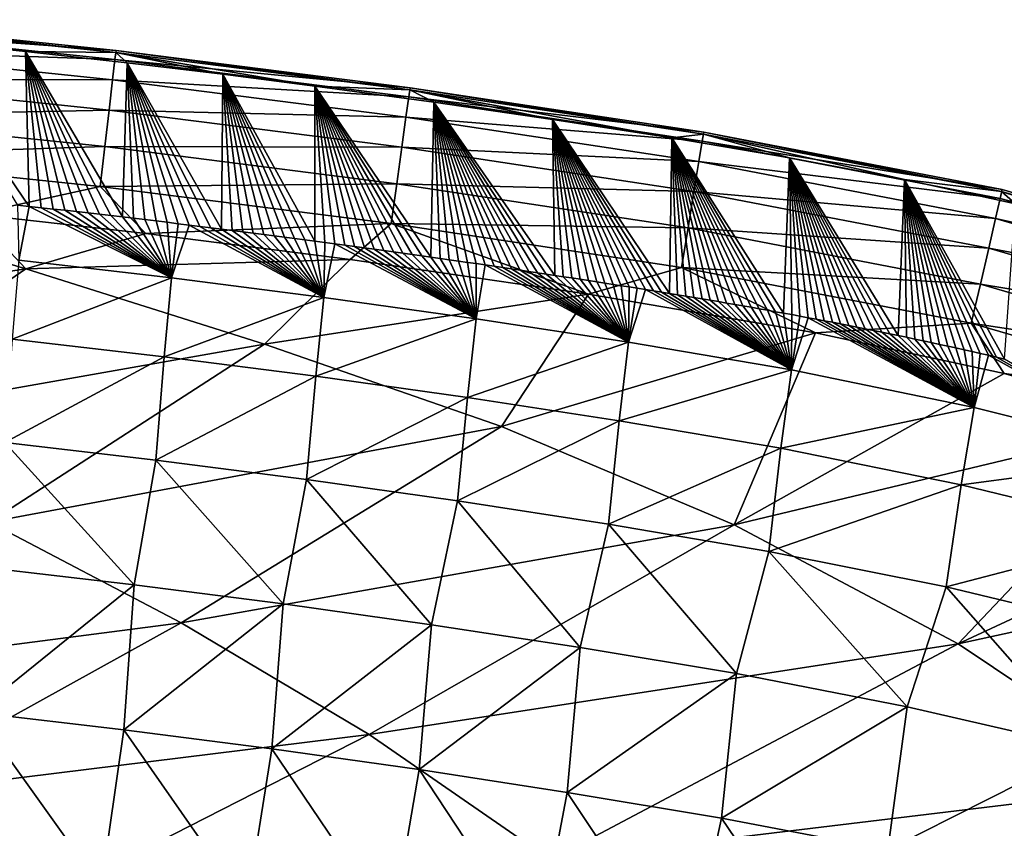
# Model space of a CAD drawing. Header units: metres. Extents: x -109 to 109, y -19 to 107.
# Tile 239 of 256: x 4.89 to 8.38, y 104.39 to 107.26. Entities that reach past the tile are written whole.
import ezdxf

# ---------------------------------------------------------------- set-up
doc = ezdxf.new("R2010")
doc.units = ezdxf.units.M
doc.layers.add('solid_21_412_310_XXX', color=7, linetype='CONTINUOUS')

msp = doc.modelspace()

# ---------------------------------------------------------------- linework, layer by layer
at = {"layer": 'solid_21_412_310_XXX'}
for points in [[(4.189704, 107.256477, -72.647751), (5.232842, 107.14772, -72.647743), (4.186697, 107.223915, -72.793694)], [(4.189009, 107.249184, -72.501549), (5.231995, 107.140442, -72.501549), (4.189704, 107.256477, -72.647751)], [(4.189009, 107.249184, -72.501549), (4.524013, 107.184982, -72.359528), (4.912432, 107.144394, -72.359528)], [(4.189009, 107.249184, -72.501549), (4.912432, 107.144394, -72.359528), (5.231995, 107.140442, -72.501549)], [(5.231995, 107.140442, -72.501549), (5.232842, 107.14772, -72.647743), (4.189704, 107.256477, -72.647751)], [(4.186697, 107.223915, -72.793694), (5.229077, 107.115234, -72.793678), (4.179997, 107.151558, -72.927208)], [(5.232842, 107.14772, -72.647743), (5.229077, 107.115234, -72.793678), (4.186697, 107.223915, -72.793694)], [(4.524013, 107.184982, -72.359528), (4.883597, 106.600227, -70.334419), (4.925935, 106.595573, -70.334396)], [(4.912432, 107.144394, -72.359528), (4.524013, 107.184982, -72.359528), (4.925935, 106.595573, -70.334396)], [(4.179997, 107.151558, -72.927208), (5.220713, 107.04306, -72.927185), (4.170109, 107.044823, -73.034996)], [(5.229077, 107.115234, -72.793678), (5.220713, 107.04306, -72.927185), (4.179997, 107.151558, -72.927208)], [(4.912432, 107.144394, -72.359528), (4.925935, 106.595573, -70.334396), (4.968037, 106.590897, -70.334366)], [(4.912432, 107.144394, -72.359528), (4.968037, 106.590897, -70.334366), (5.009865, 106.58622, -70.334335)], [(4.912432, 107.144394, -72.359528), (5.009865, 106.58622, -70.334335), (5.051414, 106.581535, -70.334312)], [(4.912432, 107.144394, -72.359528), (5.051414, 106.581535, -70.334312), (5.092689, 106.576836, -70.334282)], [(4.912432, 107.144394, -72.359528), (5.092689, 106.576836, -70.334282), (5.133691, 106.572136, -70.334251)], [(4.912432, 107.144394, -72.359528), (5.133691, 106.572136, -70.334251), (5.174425, 106.567429, -70.334229)], [(4.912432, 107.144394, -72.359528), (5.174425, 106.567429, -70.334229), (5.214893, 106.562721, -70.334198)], [(4.912432, 107.144394, -72.359528), (5.214893, 106.562721, -70.334198), (5.255098, 106.557999, -70.334167)], [(5.272064, 107.103851, -72.359543), (4.912432, 107.144394, -72.359528), (5.255098, 106.557999, -70.334167)], [(5.231995, 107.140442, -72.501549), (4.912432, 107.144394, -72.359528), (5.272064, 107.103851, -72.359543)], [(5.232842, 107.14772, -72.647743), (6.272967, 107.015396, -72.647797), (5.229077, 107.115234, -72.793678)], [(5.231995, 107.140442, -72.501549), (6.271955, 107.008141, -72.501595), (5.232842, 107.14772, -72.647743)], [(5.231995, 107.140442, -72.501549), (5.272064, 107.103851, -72.359543), (5.61111, 107.063019, -72.359566)], [(5.231995, 107.140442, -72.501549), (5.61111, 107.063019, -72.359566), (5.935946, 107.021515, -72.359573)], [(5.231995, 107.140442, -72.501549), (5.935946, 107.021515, -72.359573), (6.271955, 107.008141, -72.501595)], [(6.271955, 107.008141, -72.501595), (6.272967, 107.015396, -72.647797), (5.232842, 107.14772, -72.647743)], [(5.229077, 107.115234, -72.793678), (6.268476, 106.982986, -72.793724), (5.220713, 107.04306, -72.927185)], [(6.272967, 107.015396, -72.647797), (6.268476, 106.982986, -72.793724), (5.229077, 107.115234, -72.793678)], [(5.272064, 107.103851, -72.359543), (5.255098, 106.557999, -70.334167), (5.295043, 106.553276, -70.334145)], [(5.272064, 107.103851, -72.359543), (5.295043, 106.553276, -70.334145), (5.334731, 106.548546, -70.334114)], [(5.272064, 107.103851, -72.359543), (5.334731, 106.548546, -70.334114), (5.374166, 106.543808, -70.334084)], [(5.272064, 107.103851, -72.359543), (5.374166, 106.543808, -70.334084), (5.413351, 106.53907, -70.334053)], [(5.272064, 107.103851, -72.359543), (5.413351, 106.53907, -70.334053), (5.452288, 106.534325, -70.334023)], [(5.272064, 107.103851, -72.359543), (5.452288, 106.534325, -70.334023), (5.490981, 106.529579, -70.333992)], [(5.272064, 107.103851, -72.359543), (5.490981, 106.529579, -70.333992), (5.529432, 106.524826, -70.333961)], [(5.272064, 107.103851, -72.359543), (5.529432, 106.524826, -70.333961), (5.567646, 106.520073, -70.333931)], [(5.272064, 107.103851, -72.359543), (5.567646, 106.520073, -70.333931), (5.605624, 106.515312, -70.3339)], [(5.61111, 107.063019, -72.359566), (5.272064, 107.103851, -72.359543), (5.605624, 106.515312, -70.3339)], [(5.61111, 107.063019, -72.359566), (5.605624, 106.515312, -70.3339), (5.64337, 106.510551, -70.33387)], [(5.61111, 107.063019, -72.359566), (5.64337, 106.510551, -70.33387), (5.680868, 106.505791, -70.333832)], [(5.61111, 107.063019, -72.359566), (5.680868, 106.505791, -70.333832), (5.718107, 106.50103, -70.333801)], [(5.61111, 107.063019, -72.359566), (5.718107, 106.50103, -70.333801), (5.755091, 106.496269, -70.333771)], [(5.61111, 107.063019, -72.359566), (5.755091, 106.496269, -70.333771), (5.791822, 106.491516, -70.333733)], [(5.61111, 107.063019, -72.359566), (5.791822, 106.491516, -70.333733), (5.828304, 106.486755, -70.333702)], [(5.61111, 107.063019, -72.359566), (5.828304, 106.486755, -70.333702), (5.864538, 106.482002, -70.333664)], [(5.61111, 107.063019, -72.359566), (5.864538, 106.482002, -70.333664), (5.900527, 106.477257, -70.333626)], [(5.61111, 107.063019, -72.359566), (5.900527, 106.477257, -70.333626), (5.936274, 106.472504, -70.333595)], [(5.935946, 107.021515, -72.359573), (5.61111, 107.063019, -72.359566), (5.936274, 106.472504, -70.333595)], [(4.170109, 107.044823, -73.034996), (5.208378, 106.936584, -73.034966), (4.158062, 106.914856, -73.108055)], [(5.220713, 107.04306, -72.927185), (5.208378, 106.936584, -73.034966), (4.170109, 107.044823, -73.034996)], [(5.220713, 107.04306, -72.927185), (6.258499, 106.911011, -72.927231), (5.208378, 106.936584, -73.034966)], [(6.268476, 106.982986, -72.793724), (6.258499, 106.911011, -72.927231), (5.220713, 107.04306, -72.927185)], [(5.935946, 107.021515, -72.359573), (5.936274, 106.472504, -70.333595), (5.971781, 106.467766, -70.333557)], [(5.935946, 107.021515, -72.359573), (5.971781, 106.467766, -70.333557), (6.007051, 106.46302, -70.333519)], [(5.935946, 107.021515, -72.359573), (6.007051, 106.46302, -70.333519), (6.042086, 106.458282, -70.333488)], [(5.935946, 107.021515, -72.359573), (6.042086, 106.458282, -70.333488), (6.07689, 106.453552, -70.33345)], [(5.935946, 107.021515, -72.359573), (6.07689, 106.453552, -70.33345), (6.111464, 106.448822, -70.333412)], [(5.935946, 107.021515, -72.359573), (6.111464, 106.448822, -70.333412), (6.145811, 106.444099, -70.333374)], [(5.935946, 107.021515, -72.359573), (6.145811, 106.444099, -70.333374), (6.179934, 106.439377, -70.333344)], [(5.935946, 107.021515, -72.359573), (6.179934, 106.439377, -70.333344), (6.213835, 106.434662, -70.333305)], [(5.935946, 107.021515, -72.359573), (6.213835, 106.434662, -70.333305), (6.247517, 106.429955, -70.333267)], [(5.935946, 107.021515, -72.359573), (6.247517, 106.429955, -70.333267), (6.280951, 106.425247, -70.333237)], [(5.935946, 107.021515, -72.359573), (6.280951, 106.425247, -70.333237), (6.314085, 106.420563, -70.333206)], [(5.935946, 107.021515, -72.359573), (6.314085, 106.420563, -70.333206), (6.346935, 106.415901, -70.333168)], [(6.357189, 106.964211, -72.359573), (5.935946, 107.021515, -72.359573), (6.346935, 106.415901, -70.333168)], [(6.271955, 107.008141, -72.501595), (5.935946, 107.021515, -72.359573), (6.357189, 106.964211, -72.359573)], [(6.272967, 107.015396, -72.647797), (7.311979, 106.858795, -72.64769), (6.268476, 106.982986, -72.793724)], [(6.271955, 107.008141, -72.501595), (7.310698, 106.851616, -72.50145), (6.272967, 107.015396, -72.647797)], [(7.310698, 106.851616, -72.50145), (7.311979, 106.858795, -72.64769), (6.272967, 107.015396, -72.647797)], [(6.268476, 106.982986, -72.793724), (7.306732, 106.826439, -72.793663), (6.258499, 106.911011, -72.927231)], [(7.311979, 106.858795, -72.64769), (7.306732, 106.826439, -72.793663), (6.268476, 106.982986, -72.793724)], [(6.271955, 107.008141, -72.501595), (6.357189, 106.964211, -72.359573), (6.777364, 106.903107, -72.359543)], [(6.271955, 107.008141, -72.501595), (6.777364, 106.903107, -72.359543), (7.198661, 106.837723, -72.359436)], [(6.271955, 107.008141, -72.501595), (7.198661, 106.837723, -72.359436), (7.310698, 106.851616, -72.50145)], [(6.357189, 106.964211, -72.359573), (6.346935, 106.415901, -70.333168), (6.379513, 106.411247, -70.333138)], [(6.357189, 106.964211, -72.359573), (6.379513, 106.411247, -70.333138), (6.411834, 106.406601, -70.333115)], [(6.357189, 106.964211, -72.359573), (6.411834, 106.406601, -70.333115), (6.443912, 106.401978, -70.333084)], [(6.357189, 106.964211, -72.359573), (6.443912, 106.401978, -70.333084), (6.475761, 106.397354, -70.333054)], [(6.357189, 106.964211, -72.359573), (6.475761, 106.397354, -70.333054), (6.507396, 106.392746, -70.333023)], [(6.357189, 106.964211, -72.359573), (6.507396, 106.392746, -70.333023), (6.53883, 106.388138, -70.332993)], [(6.357189, 106.964211, -72.359573), (6.53883, 106.388138, -70.332993), (6.570079, 106.383545, -70.332962)], [(6.357189, 106.964211, -72.359573), (6.570079, 106.383545, -70.332962), (6.601156, 106.378944, -70.332924)], [(6.357189, 106.964211, -72.359573), (6.601156, 106.378944, -70.332924), (6.632075, 106.374352, -70.332893)], [(6.357189, 106.964211, -72.359573), (6.632075, 106.374352, -70.332893), (6.66285, 106.369751, -70.332855)], [(6.357189, 106.964211, -72.359573), (6.66285, 106.369751, -70.332855), (6.693497, 106.36515, -70.332817)], [(6.357189, 106.964211, -72.359573), (6.693497, 106.36515, -70.332817), (6.724028, 106.36055, -70.332771)], [(6.357189, 106.964211, -72.359573), (6.724028, 106.36055, -70.332771), (6.754457, 106.355934, -70.332726)], [(6.357189, 106.964211, -72.359573), (6.754457, 106.355934, -70.332726), (6.784801, 106.351318, -70.332672)], [(6.777364, 106.903107, -72.359543), (6.357189, 106.964211, -72.359573), (6.784801, 106.351318, -70.332672)], [(4.158062, 106.914856, -73.108055), (5.19336, 106.806931, -73.108017), (4.144936, 106.773247, -73.142769)], [(5.208378, 106.936584, -73.034966), (5.19336, 106.806931, -73.108017), (4.158062, 106.914856, -73.108055)], [(5.208378, 106.936584, -73.034966), (6.243783, 106.804832, -73.035019), (5.19336, 106.806931, -73.108017)], [(6.258499, 106.911011, -72.927231), (6.243783, 106.804832, -73.035019), (5.208378, 106.936584, -73.034966)], [(6.258499, 106.911011, -72.927231), (7.294973, 106.754646, -72.927193), (6.243783, 106.804832, -73.035019)], [(7.306732, 106.826439, -72.793663), (7.294973, 106.754646, -72.927193), (6.258499, 106.911011, -72.927231)], [(6.777364, 106.903107, -72.359543), (6.784801, 106.351318, -70.332672), (6.815035, 106.346687, -70.332626)], [(6.777364, 106.903107, -72.359543), (6.815035, 106.346687, -70.332626), (6.844988, 106.342087, -70.332581)], [(6.777364, 106.903107, -72.359543), (6.844988, 106.342087, -70.332581), (6.87466, 106.337517, -70.33255)], [(6.777364, 106.903107, -72.359543), (6.87466, 106.337517, -70.33255), (6.904083, 106.332962, -70.332527)], [(6.777364, 106.903107, -72.359543), (6.904083, 106.332962, -70.332527), (6.933289, 106.328423, -70.332504)], [(6.777364, 106.903107, -72.359543), (6.933289, 106.328423, -70.332504), (6.962306, 106.323891, -70.332481)], [(6.777364, 106.903107, -72.359543), (6.962306, 106.323891, -70.332481), (6.991164, 106.319366, -70.332458)], [(6.777364, 106.903107, -72.359543), (6.991164, 106.319366, -70.332458), (7.019892, 106.314835, -70.332428)], [(6.777364, 106.903107, -72.359543), (7.019892, 106.314835, -70.332428), (7.048518, 106.310303, -70.332397)], [(6.777364, 106.903107, -72.359543), (7.048518, 106.310303, -70.332397), (7.077071, 106.305756, -70.332352)], [(6.777364, 106.903107, -72.359543), (7.077071, 106.305756, -70.332352), (7.10558, 106.301186, -70.332298)], [(6.777364, 106.903107, -72.359543), (7.10558, 106.301186, -70.332298), (7.134073, 106.296593, -70.33223)], [(6.777364, 106.903107, -72.359543), (7.134073, 106.296593, -70.33223), (7.162579, 106.291969, -70.332146)], [(6.777364, 106.903107, -72.359543), (7.162579, 106.291969, -70.332146), (7.191126, 106.287308, -70.332039)], [(7.198661, 106.837723, -72.359436), (6.777364, 106.903107, -72.359543), (7.191126, 106.287308, -70.332039)], [(7.310698, 106.851616, -72.50145), (7.198661, 106.837723, -72.359436), (7.615147, 106.767403, -72.359314)], [(7.311979, 106.858795, -72.64769), (8.367841, 106.655312, -72.647995), (7.306732, 106.826439, -72.793663)], [(7.310698, 106.851616, -72.50145), (8.366097, 106.648529, -72.501808), (7.311979, 106.858795, -72.64769)], [(7.310698, 106.851616, -72.50145), (7.615147, 106.767403, -72.359314), (8.022025, 106.690536, -72.359314)], [(7.310698, 106.851616, -72.50145), (8.022025, 106.690536, -72.359314), (8.366097, 106.648529, -72.501808)], [(8.366097, 106.648529, -72.501808), (8.367841, 106.655312, -72.647995), (7.311979, 106.858795, -72.64769)], [(5.19336, 106.806931, -73.108017), (5.177, 106.665672, -73.142738), (4.144936, 106.773247, -73.142769)], [(5.19336, 106.806931, -73.108017), (6.225865, 106.675537, -73.10807), (5.177, 106.665672, -73.142738)], [(6.243783, 106.804832, -73.035019), (6.225865, 106.675537, -73.10807), (5.19336, 106.806931, -73.108017)], [(7.198661, 106.837723, -72.359436), (7.191126, 106.287308, -70.332039), (7.219743, 106.2826, -70.331909)], [(7.198661, 106.837723, -72.359436), (7.219743, 106.2826, -70.331909), (7.248456, 106.277847, -70.331757)], [(7.198661, 106.837723, -72.359436), (7.248456, 106.277847, -70.331757), (7.277295, 106.273041, -70.331573)], [(7.198661, 106.837723, -72.359436), (7.277295, 106.273041, -70.331573), (7.30628, 106.268166, -70.331367)], [(7.198661, 106.837723, -72.359436), (7.30628, 106.268166, -70.331367), (7.33528, 106.263252, -70.331131)], [(7.198661, 106.837723, -72.359436), (7.33528, 106.263252, -70.331131), (7.364231, 106.258308, -70.330872)], [(7.198661, 106.837723, -72.359436), (7.364231, 106.258308, -70.330872), (7.393138, 106.253334, -70.330597)], [(7.198661, 106.837723, -72.359436), (7.393138, 106.253334, -70.330597), (7.422008, 106.248329, -70.330299)], [(7.198661, 106.837723, -72.359436), (7.422008, 106.248329, -70.330299), (7.450844, 106.243286, -70.329987)], [(7.198661, 106.837723, -72.359436), (7.450844, 106.243286, -70.329987), (7.479654, 106.238213, -70.329651)], [(7.198661, 106.837723, -72.359436), (7.479654, 106.238213, -70.329651), (7.508442, 106.233101, -70.3293)], [(7.198661, 106.837723, -72.359436), (7.508442, 106.233101, -70.3293), (7.537215, 106.227951, -70.328941)], [(7.198661, 106.837723, -72.359436), (7.537215, 106.227951, -70.328941), (7.565977, 106.222755, -70.32856)], [(7.198661, 106.837723, -72.359436), (7.565977, 106.222755, -70.32856), (7.594733, 106.217522, -70.328163)], [(7.615147, 106.767403, -72.359314), (7.198661, 106.837723, -72.359436), (7.594733, 106.217522, -70.328163)], [(7.306732, 106.826439, -72.793663), (8.360556, 106.623123, -72.793823), (7.294973, 106.754646, -72.927193)], [(8.367841, 106.655312, -72.647995), (8.360556, 106.623123, -72.793823), (7.306732, 106.826439, -72.793663)], [(4.730406, 106.56823, -73.152809), (4.144936, 106.773247, -73.142769), (5.177, 106.665672, -73.142738)], [(6.243783, 106.804832, -73.035019), (7.27758, 106.648781, -73.034981), (6.225865, 106.675537, -73.10807)], [(7.294973, 106.754646, -72.927193), (7.27758, 106.648781, -73.034981), (6.243783, 106.804832, -73.035019)], [(7.294973, 106.754646, -72.927193), (8.34426, 106.552048, -72.927139), (7.27758, 106.648781, -73.034981)], [(8.360556, 106.623123, -72.793823), (8.34426, 106.552048, -72.927139), (7.294973, 106.754646, -72.927193)], [(7.615147, 106.767403, -72.359314), (7.594733, 106.217522, -70.328163), (7.623487, 106.212242, -70.327759)], [(7.615147, 106.767403, -72.359314), (7.623487, 106.212242, -70.327759), (7.652246, 106.206917, -70.327339)], [(7.615147, 106.767403, -72.359314), (7.652246, 106.206917, -70.327339), (7.681014, 106.201538, -70.326904)], [(7.615147, 106.767403, -72.359314), (7.681014, 106.201538, -70.326904), (7.709795, 106.196114, -70.326469)], [(7.615147, 106.767403, -72.359314), (7.709795, 106.196114, -70.326469), (7.738594, 106.190636, -70.326019)], [(7.615147, 106.767403, -72.359314), (7.738594, 106.190636, -70.326019), (7.767424, 106.185104, -70.325562)], [(7.615147, 106.767403, -72.359314), (7.767424, 106.185104, -70.325562), (7.796294, 106.179512, -70.325089)], [(7.615147, 106.767403, -72.359314), (7.796294, 106.179512, -70.325089), (7.825234, 106.173851, -70.3246)], [(7.615147, 106.767403, -72.359314), (7.825234, 106.173851, -70.3246), (7.854268, 106.168114, -70.324074)], [(7.615147, 106.767403, -72.359314), (7.854268, 106.168114, -70.324074), (7.88338, 106.162292, -70.323502)], [(7.615147, 106.767403, -72.359314), (7.88338, 106.162292, -70.323502), (7.912553, 106.156403, -70.322899)], [(7.615147, 106.767403, -72.359314), (7.912553, 106.156403, -70.322899), (7.941772, 106.150436, -70.322281)], [(7.615147, 106.767403, -72.359314), (7.941772, 106.150436, -70.322281), (7.971021, 106.144409, -70.32164)], [(7.615147, 106.767403, -72.359314), (7.971021, 106.144409, -70.32164), (8.000286, 106.138313, -70.320984)], [(8.022025, 106.690536, -72.359314), (7.615147, 106.767403, -72.359314), (8.000286, 106.138313, -70.320984)], [(6.225865, 106.675537, -73.10807), (6.206347, 106.534668, -73.142784), (5.177, 106.665672, -73.142738)], [(6.225865, 106.675537, -73.10807), (7.256371, 106.519897, -73.108002), (6.206347, 106.534668, -73.142784)], [(7.27758, 106.648781, -73.034981), (7.256371, 106.519897, -73.108002), (6.225865, 106.675537, -73.10807)], [(8.022025, 106.690536, -72.359314), (8.000286, 106.138313, -70.320984), (8.029551, 106.132164, -70.320328)], [(8.022025, 106.690536, -72.359314), (8.029551, 106.132164, -70.320328), (8.058802, 106.125954, -70.319679)], [(8.022025, 106.690536, -72.359314), (8.058802, 106.125954, -70.319679), (8.088023, 106.119698, -70.319031)], [(8.022025, 106.690536, -72.359314), (8.088023, 106.119698, -70.319031), (8.117203, 106.113388, -70.318398)], [(8.022025, 106.690536, -72.359314), (8.117203, 106.113388, -70.318398), (8.146324, 106.10704, -70.317787)], [(8.022025, 106.690536, -72.359314), (8.146324, 106.10704, -70.317787), (8.175375, 106.100655, -70.317207)], [(8.022025, 106.690536, -72.359314), (8.175375, 106.100655, -70.317207), (8.204342, 106.094231, -70.316658)], [(8.022025, 106.690536, -72.359314), (8.204342, 106.094231, -70.316658), (8.233209, 106.087776, -70.316154)], [(8.022025, 106.690536, -72.359314), (8.233209, 106.087776, -70.316154), (8.261965, 106.081299, -70.315689)], [(8.022025, 106.690536, -72.359314), (8.261965, 106.081299, -70.315689), (8.290594, 106.074799, -70.315285)], [(8.022025, 106.690536, -72.359314), (8.290594, 106.074799, -70.315285), (8.319107, 106.068275, -70.314926)], [(8.022025, 106.690536, -72.359314), (8.319107, 106.068275, -70.314926), (8.34759, 106.061707, -70.314598)], [(8.022025, 106.690536, -72.359314), (8.34759, 106.061707, -70.314598), (8.376055, 106.055084, -70.314293)], [(8.41463, 106.604973, -72.359917), (8.022025, 106.690536, -72.359314), (8.376055, 106.055084, -70.314293)], [(8.366097, 106.648529, -72.501808), (8.022025, 106.690536, -72.359314), (8.41463, 106.604973, -72.359917)], [(3.411942, 106.144539, -73.166817), (4.041966, 106.636032, -73.152847), (4.913185, 106.374207, -73.157257)], [(4.913185, 106.374207, -73.157257), (4.041966, 106.636032, -73.152847), (4.730406, 106.56823, -73.152809)], [(5.338623, 106.499611, -73.152802), (4.730406, 106.56823, -73.152809), (5.177, 106.665672, -73.142738)], [(5.338623, 106.499611, -73.152802), (5.177, 106.665672, -73.142738), (6.206347, 106.534668, -73.142784)], [(7.27758, 106.648781, -73.034981), (8.32017, 106.447403, -73.034676), (7.256371, 106.519897, -73.108002)], [(8.34426, 106.552048, -72.927139), (8.32017, 106.447403, -73.034676), (7.27758, 106.648781, -73.034981)], [(8.367841, 106.655312, -72.647995), (9.429022, 106.346603, -72.653679), (8.360556, 106.623123, -72.793823)], [(8.366097, 106.648529, -72.501808), (9.427058, 106.341461, -72.508217), (8.367841, 106.655312, -72.647995)], [(8.366097, 106.648529, -72.501808), (8.41463, 106.604973, -72.359917), (8.796559, 106.507225, -72.361572)], [(8.366097, 106.648529, -72.501808), (8.796559, 106.507225, -72.361572), (9.173965, 106.394852, -72.364258)], [(8.366097, 106.648529, -72.501808), (9.173965, 106.394852, -72.364258), (9.427058, 106.341461, -72.508217)], [(9.427058, 106.341461, -72.508217), (9.429022, 106.346603, -72.653679), (8.367841, 106.655312, -72.647995)], [(4.925935, 106.595573, -70.334396), (4.883597, 106.600227, -70.334419), (4.888787, 106.405197, -69.772141)], [(8.360556, 106.623123, -72.793823), (9.417897, 106.314568, -72.798218), (8.34426, 106.552048, -72.927139)], [(9.429022, 106.346603, -72.653679), (9.417897, 106.314568, -72.798218), (8.360556, 106.623123, -72.793823)], [(4.913185, 106.374207, -73.157257), (4.730406, 106.56823, -73.152809), (5.338623, 106.499611, -73.152802)], [(4.925935, 106.595573, -70.334396), (4.888787, 106.405197, -69.772141), (5.428823, 106.342468, -69.771736)], [(4.968037, 106.590897, -70.334366), (4.925935, 106.595573, -70.334396), (5.428823, 106.342468, -69.771736)], [(5.009865, 106.58622, -70.334335), (4.968037, 106.590897, -70.334366), (5.428823, 106.342468, -69.771736)], [(5.051414, 106.581535, -70.334312), (5.009865, 106.58622, -70.334335), (5.428823, 106.342468, -69.771736)], [(5.092689, 106.576836, -70.334282), (5.051414, 106.581535, -70.334312), (5.428823, 106.342468, -69.771736)], [(5.133691, 106.572136, -70.334251), (5.092689, 106.576836, -70.334282), (5.428823, 106.342468, -69.771736)], [(5.174425, 106.567429, -70.334229), (5.133691, 106.572136, -70.334251), (5.428823, 106.342468, -69.771736)], [(5.214893, 106.562721, -70.334198), (5.174425, 106.567429, -70.334229), (5.428823, 106.342468, -69.771736)], [(5.255098, 106.557999, -70.334167), (5.214893, 106.562721, -70.334198), (5.428823, 106.342468, -69.771736)], [(5.295043, 106.553276, -70.334145), (5.255098, 106.557999, -70.334167), (5.428823, 106.342468, -69.771736)], [(5.334731, 106.548546, -70.334114), (5.295043, 106.553276, -70.334145), (5.428823, 106.342468, -69.771736)], [(5.374166, 106.543808, -70.334084), (5.334731, 106.548546, -70.334114), (5.428823, 106.342468, -69.771736)], [(6.060735, 106.407272, -73.152847), (5.338623, 106.499611, -73.152802), (6.206347, 106.534668, -73.142784)], [(5.413351, 106.53907, -70.334053), (5.374166, 106.543808, -70.334084), (5.428823, 106.342468, -69.771736)], [(5.452288, 106.534325, -70.334023), (5.413351, 106.53907, -70.334053), (5.428823, 106.342468, -69.771736)], [(5.490981, 106.529579, -70.333992), (5.452288, 106.534325, -70.334023), (5.428823, 106.342468, -69.771736)], [(5.490981, 106.529579, -70.333992), (5.428823, 106.342468, -69.771736), (5.968049, 106.273254, -69.771248)], [(5.529432, 106.524826, -70.333961), (5.490981, 106.529579, -70.333992), (5.968049, 106.273254, -69.771248)], [(6.904367, 106.284462, -73.152763), (6.060735, 106.407272, -73.152847), (6.206347, 106.534668, -73.142784)], [(6.904367, 106.284462, -73.152763), (6.206347, 106.534668, -73.142784), (7.233246, 106.379517, -73.142654)], [(7.256371, 106.519897, -73.108002), (7.233246, 106.379517, -73.142654), (6.206347, 106.534668, -73.142784)], [(8.34426, 106.552048, -72.927139), (9.393714, 106.245453, -72.929932), (8.32017, 106.447403, -73.034676)], [(9.417897, 106.314568, -72.798218), (9.393714, 106.245453, -72.929932), (8.34426, 106.552048, -72.927139)], [(4.913185, 106.374207, -73.157257), (5.338623, 106.499611, -73.152802), (6.060735, 106.407272, -73.152847)], [(5.567646, 106.520073, -70.333931), (5.529432, 106.524826, -70.333961), (5.968049, 106.273254, -69.771248)], [(5.605624, 106.515312, -70.3339), (5.567646, 106.520073, -70.333931), (5.968049, 106.273254, -69.771248)], [(5.64337, 106.510551, -70.33387), (5.605624, 106.515312, -70.3339), (5.968049, 106.273254, -69.771248)], [(5.680868, 106.505791, -70.333832), (5.64337, 106.510551, -70.33387), (5.968049, 106.273254, -69.771248)], [(5.718107, 106.50103, -70.333801), (5.680868, 106.505791, -70.333832), (5.968049, 106.273254, -69.771248)], [(5.755091, 106.496269, -70.333771), (5.718107, 106.50103, -70.333801), (5.968049, 106.273254, -69.771248)], [(5.791822, 106.491516, -70.333733), (5.755091, 106.496269, -70.333771), (5.968049, 106.273254, -69.771248)], [(7.256371, 106.519897, -73.108002), (8.290799, 106.320107, -73.107452), (7.233246, 106.379517, -73.142654)], [(8.32017, 106.447403, -73.034676), (8.290799, 106.320107, -73.107452), (7.256371, 106.519897, -73.108002)], [(5.828304, 106.486755, -70.333702), (5.791822, 106.491516, -70.333733), (5.968049, 106.273254, -69.771248)], [(5.864538, 106.482002, -70.333664), (5.828304, 106.486755, -70.333702), (5.968049, 106.273254, -69.771248)], [(5.900527, 106.477257, -70.333626), (5.864538, 106.482002, -70.333664), (5.968049, 106.273254, -69.771248)], [(5.936274, 106.472504, -70.333595), (5.900527, 106.477257, -70.333626), (5.968049, 106.273254, -69.771248)], [(5.971781, 106.467766, -70.333557), (5.936274, 106.472504, -70.333595), (5.968049, 106.273254, -69.771248)], [(6.007051, 106.46302, -70.333519), (5.971781, 106.467766, -70.333557), (5.968049, 106.273254, -69.771248)], [(6.007051, 106.46302, -70.333519), (5.968049, 106.273254, -69.771248), (6.506692, 106.197472, -69.770599)], [(6.042086, 106.458282, -70.333488), (6.007051, 106.46302, -70.333519), (6.506692, 106.197472, -69.770599)], [(6.07689, 106.453552, -70.33345), (6.042086, 106.458282, -70.333488), (6.506692, 106.197472, -69.770599)], [(6.111464, 106.448822, -70.333412), (6.07689, 106.453552, -70.33345), (6.506692, 106.197472, -69.770599)], [(6.145811, 106.444099, -70.333374), (6.111464, 106.448822, -70.333412), (6.506692, 106.197472, -69.770599)], [(6.179934, 106.439377, -70.333344), (6.145811, 106.444099, -70.333374), (6.506692, 106.197472, -69.770599)], [(6.213835, 106.434662, -70.333305), (6.179934, 106.439377, -70.333344), (6.506692, 106.197472, -69.770599)], [(6.247517, 106.429955, -70.333267), (6.213835, 106.434662, -70.333305), (6.506692, 106.197472, -69.770599)], [(6.280951, 106.425247, -70.333237), (6.247517, 106.429955, -70.333267), (6.506692, 106.197472, -69.770599)], [(6.314085, 106.420563, -70.333206), (6.280951, 106.425247, -70.333237), (6.506692, 106.197472, -69.770599)], [(8.32017, 106.447403, -73.034676), (9.358237, 106.144302, -73.035866), (8.290799, 106.320107, -73.107452)], [(9.393714, 106.245453, -72.929932), (9.358237, 106.144302, -73.035866), (8.32017, 106.447403, -73.034676)], [(5.428823, 106.342468, -69.771736), (4.888787, 106.405197, -69.772141), (4.865721, 106.1259, -69.222519)], [(5.757934, 106.108269, -73.161469), (4.913185, 106.374207, -73.157257), (6.060735, 106.407272, -73.152847)], [(5.757934, 106.108269, -73.161469), (6.060735, 106.407272, -73.152847), (6.904367, 106.284462, -73.152763)], [(6.346935, 106.415901, -70.333168), (6.314085, 106.420563, -70.333206), (6.506692, 106.197472, -69.770599)], [(6.379513, 106.411247, -70.333138), (6.346935, 106.415901, -70.333168), (6.506692, 106.197472, -69.770599)], [(6.411834, 106.406601, -70.333115), (6.379513, 106.411247, -70.333138), (6.506692, 106.197472, -69.770599)], [(6.443912, 106.401978, -70.333084), (6.411834, 106.406601, -70.333115), (6.506692, 106.197472, -69.770599)], [(6.475761, 106.397354, -70.333054), (6.443912, 106.401978, -70.333084), (6.506692, 106.197472, -69.770599)], [(6.507396, 106.392746, -70.333023), (6.475761, 106.397354, -70.333054), (6.506692, 106.197472, -69.770599)], [(6.53883, 106.388138, -70.332993), (6.507396, 106.392746, -70.333023), (6.506692, 106.197472, -69.770599)], [(6.53883, 106.388138, -70.332993), (6.506692, 106.197472, -69.770599), (7.046218, 106.114937, -69.770012)], [(6.570079, 106.383545, -70.332962), (6.53883, 106.388138, -70.332993), (7.046218, 106.114937, -69.770012)], [(4.098178, 105.815353, -73.173637), (3.411942, 106.144539, -73.166817), (4.913185, 106.374207, -73.157257)], [(4.098178, 105.815353, -73.173637), (4.913185, 106.374207, -73.157257), (5.757934, 106.108269, -73.161469)], [(6.601156, 106.378944, -70.332924), (6.570079, 106.383545, -70.332962), (7.046218, 106.114937, -69.770012)], [(6.632075, 106.374352, -70.332893), (6.601156, 106.378944, -70.332924), (7.046218, 106.114937, -69.770012)], [(6.66285, 106.369751, -70.332855), (6.632075, 106.374352, -70.332893), (7.046218, 106.114937, -69.770012)], [(6.693497, 106.36515, -70.332817), (6.66285, 106.369751, -70.332855), (7.046218, 106.114937, -69.770012)], [(6.724028, 106.36055, -70.332771), (6.693497, 106.36515, -70.332817), (7.046218, 106.114937, -69.770012)], [(6.754457, 106.355934, -70.332726), (6.724028, 106.36055, -70.332771), (7.046218, 106.114937, -69.770012)], [(6.784801, 106.351318, -70.332672), (6.754457, 106.355934, -70.332726), (7.046218, 106.114937, -69.770012)], [(7.707216, 106.147629, -73.152237), (6.904367, 106.284462, -73.152763), (7.233246, 106.379517, -73.142654)], [(7.707216, 106.147629, -73.152237), (7.233246, 106.379517, -73.142654), (8.258775, 106.181503, -73.141899)], [(8.290799, 106.320107, -73.107452), (8.258775, 106.181503, -73.141899), (7.233246, 106.379517, -73.142654)], [(5.428823, 106.342468, -69.771736), (4.865721, 106.1259, -69.222519), (5.403246, 106.06337, -69.222084)], [(5.968049, 106.273254, -69.771248), (5.428823, 106.342468, -69.771736), (5.403246, 106.06337, -69.222084)], [(6.815035, 106.346687, -70.332626), (6.784801, 106.351318, -70.332672), (7.046218, 106.114937, -69.770012)], [(6.844988, 106.342087, -70.332581), (6.815035, 106.346687, -70.332626), (7.046218, 106.114937, -69.770012)], [(6.87466, 106.337517, -70.33255), (6.844988, 106.342087, -70.332581), (7.046218, 106.114937, -69.770012)], [(6.904083, 106.332962, -70.332527), (6.87466, 106.337517, -70.33255), (7.046218, 106.114937, -69.770012)], [(6.933289, 106.328423, -70.332504), (6.904083, 106.332962, -70.332527), (7.046218, 106.114937, -69.770012)], [(6.962306, 106.323891, -70.332481), (6.933289, 106.328423, -70.332504), (7.046218, 106.114937, -69.770012)], [(6.991164, 106.319366, -70.332458), (6.962306, 106.323891, -70.332481), (7.046218, 106.114937, -69.770012)], [(7.019892, 106.314835, -70.332428), (6.991164, 106.319366, -70.332458), (7.046218, 106.114937, -69.770012)], [(8.290799, 106.320107, -73.107452), (9.315118, 106.02153, -73.107384), (8.258775, 106.181503, -73.141899)], [(9.358237, 106.144302, -73.035866), (9.315118, 106.02153, -73.107384), (8.290799, 106.320107, -73.107452)], [(6.596638, 105.815918, -73.165642), (5.757934, 106.108269, -73.161469), (6.904367, 106.284462, -73.152763)], [(6.596638, 105.815918, -73.165642), (6.904367, 106.284462, -73.152763), (7.707216, 106.147629, -73.152237)], [(7.048518, 106.310303, -70.332397), (7.019892, 106.314835, -70.332428), (7.046218, 106.114937, -69.770012)], [(7.077071, 106.305756, -70.332352), (7.048518, 106.310303, -70.332397), (7.046218, 106.114937, -69.770012)], [(7.10558, 106.301186, -70.332298), (7.077071, 106.305756, -70.332352), (7.046218, 106.114937, -69.770012)], [(7.10558, 106.301186, -70.332298), (7.046218, 106.114937, -69.770012), (7.622306, 106.016441, -69.765938)], [(7.134073, 106.296593, -70.33223), (7.10558, 106.301186, -70.332298), (7.622306, 106.016441, -69.765938)], [(7.162579, 106.291969, -70.332146), (7.134073, 106.296593, -70.33223), (7.622306, 106.016441, -69.765938)], [(7.191126, 106.287308, -70.332039), (7.162579, 106.291969, -70.332146), (7.622306, 106.016441, -69.765938)], [(7.219743, 106.2826, -70.331909), (7.191126, 106.287308, -70.332039), (7.622306, 106.016441, -69.765938)], [(5.968049, 106.273254, -69.771248), (5.403246, 106.06337, -69.222084), (5.939966, 105.99437, -69.221573)], [(6.506692, 106.197472, -69.770599), (5.968049, 106.273254, -69.771248), (5.939966, 105.99437, -69.221573)], [(7.248456, 106.277847, -70.331757), (7.219743, 106.2826, -70.331909), (7.622306, 106.016441, -69.765938)], [(7.277295, 106.273041, -70.331573), (7.248456, 106.277847, -70.331757), (7.622306, 106.016441, -69.765938)], [(7.30628, 106.268166, -70.331367), (7.277295, 106.273041, -70.331573), (7.622306, 106.016441, -69.765938)], [(7.33528, 106.263252, -70.331131), (7.30628, 106.268166, -70.331367), (7.622306, 106.016441, -69.765938)], [(7.364231, 106.258308, -70.330872), (7.33528, 106.263252, -70.331131), (7.622306, 106.016441, -69.765938)], [(7.393138, 106.253334, -70.330597), (7.364231, 106.258308, -70.330872), (7.622306, 106.016441, -69.765938)], [(7.422008, 106.248329, -70.330299), (7.393138, 106.253334, -70.330597), (7.622306, 106.016441, -69.765938)], [(7.450844, 106.243286, -70.329987), (7.422008, 106.248329, -70.330299), (7.622306, 106.016441, -69.765938)], [(7.479654, 106.238213, -70.329651), (7.450844, 106.243286, -70.329987), (7.622306, 106.016441, -69.765938)], [(7.508442, 106.233101, -70.3293), (7.479654, 106.238213, -70.329651), (7.622306, 106.016441, -69.765938)], [(7.537215, 106.227951, -70.328941), (7.508442, 106.233101, -70.3293), (7.622306, 106.016441, -69.765938)], [(7.565977, 106.222755, -70.32856), (7.537215, 106.227951, -70.328941), (7.622306, 106.016441, -69.765938)], [(7.594733, 106.217522, -70.328163), (7.565977, 106.222755, -70.32856), (7.622306, 106.016441, -69.765938)], [(7.623487, 106.212242, -70.327759), (7.594733, 106.217522, -70.328163), (7.622306, 106.016441, -69.765938)], [(6.506692, 106.197472, -69.770599), (5.939966, 105.99437, -69.221573), (6.476089, 105.918831, -69.220924)], [(7.046218, 106.114937, -69.770012), (6.506692, 106.197472, -69.770599), (6.476089, 105.918831, -69.220924)], [(7.652246, 106.206917, -70.327339), (7.623487, 106.212242, -70.327759), (7.622306, 106.016441, -69.765938)], [(7.681014, 106.201538, -70.326904), (7.652246, 106.206917, -70.327339), (7.622306, 106.016441, -69.765938)], [(7.681014, 106.201538, -70.326904), (7.622306, 106.016441, -69.765938), (8.268826, 105.883728, -69.755737)], [(7.709795, 106.196114, -70.326469), (7.681014, 106.201538, -70.326904), (8.268826, 105.883728, -69.755737)], [(8.374856, 106.00341, -73.151527), (7.707216, 106.147629, -73.152237), (8.258775, 106.181503, -73.141899)], [(7.738594, 106.190636, -70.326019), (7.709795, 106.196114, -70.326469), (8.268826, 105.883728, -69.755737)], [(7.767424, 106.185104, -70.325562), (7.738594, 106.190636, -70.326019), (8.268826, 105.883728, -69.755737)], [(7.796294, 106.179512, -70.325089), (7.767424, 106.185104, -70.325562), (8.268826, 105.883728, -69.755737)], [(7.825234, 106.173851, -70.3246), (7.796294, 106.179512, -70.325089), (8.268826, 105.883728, -69.755737)], [(8.374856, 106.00341, -73.151527), (8.258775, 106.181503, -73.141899), (9.268163, 105.887947, -73.141144)], [(9.315118, 106.02153, -73.107384), (9.268163, 105.887947, -73.141144), (8.258775, 106.181503, -73.141899)], [(7.419207, 105.468452, -73.169769), (6.596638, 105.815918, -73.165642), (7.707216, 106.147629, -73.152237)], [(7.419207, 105.468452, -73.169769), (7.707216, 106.147629, -73.152237), (8.374856, 106.00341, -73.151527)], [(7.854268, 106.168114, -70.324074), (7.825234, 106.173851, -70.3246), (8.268826, 105.883728, -69.755737)], [(7.88338, 106.162292, -70.323502), (7.854268, 106.168114, -70.324074), (8.268826, 105.883728, -69.755737)], [(7.912553, 106.156403, -70.322899), (7.88338, 106.162292, -70.323502), (8.268826, 105.883728, -69.755737)], [(7.941772, 106.150436, -70.322281), (7.912553, 106.156403, -70.322899), (8.268826, 105.883728, -69.755737)], [(7.971021, 106.144409, -70.32164), (7.941772, 106.150436, -70.322281), (8.268826, 105.883728, -69.755737)], [(8.000286, 106.138313, -70.320984), (7.971021, 106.144409, -70.32164), (8.268826, 105.883728, -69.755737)], [(5.403246, 106.06337, -69.222084), (4.865721, 106.1259, -69.222519), (4.838746, 105.759254, -68.705818)], [(7.046218, 106.114937, -69.770012), (6.476089, 105.918831, -69.220924), (7.013198, 105.83651, -69.220306)], [(7.622306, 106.016441, -69.765938), (7.046218, 106.114937, -69.770012), (7.013198, 105.83651, -69.220306)], [(8.029551, 106.132164, -70.320328), (8.000286, 106.138313, -70.320984), (8.268826, 105.883728, -69.755737)], [(8.058802, 106.125954, -70.319679), (8.029551, 106.132164, -70.320328), (8.268826, 105.883728, -69.755737)], [(8.088023, 106.119698, -70.319031), (8.058802, 106.125954, -70.319679), (8.268826, 105.883728, -69.755737)], [(8.117203, 106.113388, -70.318398), (8.088023, 106.119698, -70.319031), (8.268826, 105.883728, -69.755737)], [(8.146324, 106.10704, -70.317787), (8.117203, 106.113388, -70.318398), (8.268826, 105.883728, -69.755737)], [(4.783349, 105.477676, -73.180397), (4.098178, 105.815353, -73.173637), (5.757934, 106.108269, -73.161469)], [(4.783349, 105.477676, -73.180397), (5.757934, 106.108269, -73.161469), (6.596638, 105.815918, -73.165642)], [(8.175375, 106.100655, -70.317207), (8.146324, 106.10704, -70.317787), (8.268826, 105.883728, -69.755737)], [(8.204342, 106.094231, -70.316658), (8.175375, 106.100655, -70.317207), (8.268826, 105.883728, -69.755737)], [(8.233209, 106.087776, -70.316154), (8.204342, 106.094231, -70.316658), (8.268826, 105.883728, -69.755737)], [(8.261965, 106.081299, -70.315689), (8.233209, 106.087776, -70.316154), (8.268826, 105.883728, -69.755737)], [(8.290594, 106.074799, -70.315285), (8.261965, 106.081299, -70.315689), (8.268826, 105.883728, -69.755737)], [(8.319107, 106.068275, -70.314926), (8.290594, 106.074799, -70.315285), (8.268826, 105.883728, -69.755737)], [(5.403246, 106.06337, -69.222084), (4.838746, 105.759254, -68.705818), (5.373329, 105.696892, -68.70536)], [(5.939966, 105.99437, -69.221573), (5.403246, 106.06337, -69.222084), (5.373329, 105.696892, -68.70536)], [(8.319107, 106.068275, -70.314926), (8.268826, 105.883728, -69.755737), (8.969667, 105.70919, -69.756721)], [(8.34759, 106.061707, -70.314598), (8.319107, 106.068275, -70.314926), (8.969667, 105.70919, -69.756721)], [(8.376055, 106.055084, -70.314293), (8.34759, 106.061707, -70.314598), (8.969667, 105.70919, -69.756721)], [(7.622306, 106.016441, -69.765938), (7.013198, 105.83651, -69.220306), (7.585367, 105.739006, -69.216835)], [(8.268826, 105.883728, -69.755737), (7.622306, 106.016441, -69.765938), (7.585367, 105.739006, -69.216835)], [(5.939966, 105.99437, -69.221573), (5.373329, 105.696892, -68.70536), (5.907112, 105.628067, -68.704826)], [(6.476089, 105.918831, -69.220924), (5.939966, 105.99437, -69.221573), (5.907112, 105.628067, -68.704826)], [(7.419207, 105.468452, -73.169769), (8.374856, 106.00341, -73.151527), (8.96163, 105.837425, -73.150925)], [(8.96163, 105.837425, -73.150925), (8.374856, 106.00341, -73.151527), (9.268163, 105.887947, -73.141144)], [(6.476089, 105.918831, -69.220924), (5.907112, 105.628067, -68.704826), (6.440274, 105.552742, -68.70417)], [(7.013198, 105.83651, -69.220306), (6.476089, 105.918831, -69.220924), (6.440274, 105.552742, -68.70417)], [(8.268826, 105.883728, -69.755737), (7.585367, 105.739006, -69.216835), (8.223232, 105.609512, -69.208733)], [(8.969667, 105.70919, -69.756721), (8.268826, 105.883728, -69.755737), (8.223232, 105.609512, -69.208733)], [(7.013198, 105.83651, -69.220306), (6.440274, 105.552742, -68.70417), (6.974635, 105.470589, -68.703506)], [(7.585367, 105.739006, -69.216835), (7.013198, 105.83651, -69.220306), (6.974635, 105.470589, -68.703506)], [(8.21223, 105.04715, -73.173859), (7.419207, 105.468452, -73.169769), (8.96163, 105.837425, -73.150925)], [(8.21223, 105.04715, -73.173859), (8.96163, 105.837425, -73.150925), (9.501626, 105.646034, -73.150391)], [(5.462899, 105.120796, -73.187096), (4.783349, 105.477676, -73.180397), (6.596638, 105.815918, -73.165642)], [(5.462899, 105.120796, -73.187096), (6.596638, 105.815918, -73.165642), (7.419207, 105.468452, -73.169769)], [(4.838746, 105.759254, -68.705818), (4.77022, 105.317299, -68.241173), (5.297313, 105.25605, -68.240692)], [(5.373329, 105.696892, -68.70536), (4.838746, 105.759254, -68.705818), (5.297313, 105.25605, -68.240692)], [(7.585367, 105.739006, -69.216835), (6.974635, 105.470589, -68.703506), (7.542234, 105.374138, -68.700569)], [(8.223232, 105.609512, -69.208733), (7.585367, 105.739006, -69.216835), (7.542234, 105.374138, -68.700569)], [(5.373329, 105.696892, -68.70536), (5.297313, 105.25605, -68.240692), (5.823619, 105.188461, -68.240143)], [(5.907112, 105.628067, -68.704826), (5.373329, 105.696892, -68.70536), (5.823619, 105.188461, -68.240143)], [(8.969667, 105.70919, -69.756721), (8.223232, 105.609512, -69.208733), (8.911738, 105.441772, -69.210388)], [(5.907112, 105.628067, -68.704826), (5.823619, 105.188461, -68.240143), (6.349285, 105.114494, -68.239502)], [(6.440274, 105.552742, -68.70417), (5.907112, 105.628067, -68.704826), (6.349285, 105.114494, -68.239502)], [(8.21223, 105.04715, -73.173859), (9.501626, 105.646034, -73.150391), (9.991018, 105.434212, -73.14994)], [(8.223232, 105.609512, -69.208733), (7.542234, 105.374138, -68.700569), (8.169222, 105.248276, -68.694374)], [(8.911738, 105.441772, -69.210388), (8.223232, 105.609512, -69.208733), (8.169222, 105.248276, -68.694374)], [(6.440274, 105.552742, -68.70417), (6.349285, 105.114494, -68.239502), (6.875391, 105.033936, -68.238838)], [(6.974635, 105.470589, -68.703506), (6.440274, 105.552742, -68.70417), (6.875391, 105.033936, -68.238838)], [(3.836002, 104.909622, -73.19709), (4.783349, 105.477676, -73.180397), (5.462899, 105.120796, -73.187096)], [(6.128637, 104.725952, -73.193726), (5.462899, 105.120796, -73.187096), (7.419207, 105.468452, -73.169769)], [(6.128637, 104.725952, -73.193726), (7.419207, 105.468452, -73.169769), (8.21223, 105.04715, -73.173859)], [(6.974635, 105.470589, -68.703506), (6.875391, 105.033936, -68.238838), (7.428028, 104.941505, -68.236725)], [(7.542234, 105.374138, -68.700569), (6.974635, 105.470589, -68.703506), (7.428028, 104.941505, -68.236725)], [(8.911738, 105.441772, -69.210388), (8.169222, 105.248276, -68.694374), (8.841729, 105.087486, -68.696228)], [(8.958588, 104.545959, -73.17791), (8.21223, 105.04715, -73.173859), (9.991018, 105.434212, -73.14994)], [(7.542234, 105.374138, -68.700569), (7.428028, 104.941505, -68.236725), (8.031306, 104.824242, -68.232132)], [(8.169222, 105.248276, -68.694374), (7.542234, 105.374138, -68.700569), (8.031306, 104.824242, -68.232132)], [(5.297313, 105.25605, -68.240692), (4.77022, 105.317299, -68.241173), (4.737286, 104.803902, -67.847054)], [(5.297313, 105.25605, -68.240692), (4.737286, 104.803902, -67.847054), (5.260785, 104.742752, -67.84655)], [(5.823619, 105.188461, -68.240143), (5.297313, 105.25605, -68.240692), (5.260785, 104.742752, -67.84655)], [(8.169222, 105.248276, -68.694374), (8.031306, 104.824242, -68.232132), (8.673823, 104.676361, -68.232727)], [(8.841729, 105.087486, -68.696228), (8.169222, 105.248276, -68.694374), (8.673823, 104.676361, -68.232727)], [(5.823619, 105.188461, -68.240143), (5.260785, 104.742752, -67.84655), (5.783503, 104.675278, -67.845978)], [(6.349285, 105.114494, -68.239502), (5.823619, 105.188461, -68.240143), (5.783503, 104.675278, -67.845978)], [(4.353609, 104.505936, -73.205666), (3.836002, 104.909622, -73.19709), (5.462899, 105.120796, -73.187096)], [(4.353609, 104.505936, -73.205666), (5.462899, 105.120796, -73.187096), (6.128637, 104.725952, -73.193726)], [(6.349285, 105.114494, -68.239502), (5.783503, 104.675278, -67.845978), (6.305546, 104.601456, -67.845329)], [(6.875391, 105.033936, -68.238838), (6.349285, 105.114494, -68.239502), (6.305546, 104.601456, -67.845329)], [(6.769482, 104.282013, -73.200294), (6.128637, 104.725952, -73.193726), (8.21223, 105.04715, -73.173859)], [(6.875391, 105.033936, -68.238838), (6.305546, 104.601456, -67.845329), (6.828283, 104.520988, -67.844635)], [(6.769482, 104.282013, -73.200294), (8.21223, 105.04715, -73.173859), (8.958588, 104.545959, -73.17791)], [(7.428028, 104.941505, -68.236725), (6.875391, 105.033936, -68.238838), (6.828283, 104.520988, -67.844635)], [(7.428028, 104.941505, -68.236725), (6.828283, 104.520988, -67.844635), (7.374841, 104.429893, -67.84288)], [(8.031306, 104.824242, -68.232132), (7.428028, 104.941505, -68.236725), (7.374841, 104.429893, -67.84288)], [(8.031306, 104.824242, -68.232132), (7.374841, 104.429893, -67.84288), (7.963101, 104.317047, -67.839653)], [(8.673823, 104.676361, -68.232727), (8.031306, 104.824242, -68.232132), (7.963101, 104.317047, -67.839653)], [(4.737286, 104.803902, -67.847054), (4.665038, 104.244194, -67.536224), (5.18064, 104.184082, -67.535706)], [(5.260785, 104.742752, -67.84655), (4.737286, 104.803902, -67.847054), (5.18064, 104.184082, -67.535706)], [(4.859493, 104.078201, -73.214157), (4.353609, 104.505936, -73.205666), (6.128637, 104.725952, -73.193726)], [(4.859493, 104.078201, -73.214157), (6.128637, 104.725952, -73.193726), (6.769482, 104.282013, -73.200294)], [(5.260785, 104.742752, -67.84655), (5.18064, 104.184082, -67.535706), (5.695476, 104.117752, -67.535133)], [(5.783503, 104.675278, -67.845978), (5.260785, 104.742752, -67.84655), (5.695476, 104.117752, -67.535133)], [(5.783503, 104.675278, -67.845978), (5.695476, 104.117752, -67.535133), (6.20961, 104.045204, -67.534492)], [(6.305546, 104.601456, -67.845329), (5.783503, 104.675278, -67.845978), (6.20961, 104.045204, -67.534492)], [(8.673823, 104.676361, -68.232727), (7.963101, 104.317047, -67.839653), (8.582845, 104.176254, -67.840034)], [(6.305546, 104.601456, -67.845329), (6.20961, 104.045204, -67.534492), (6.723878, 103.966194, -67.533798)], [(6.828283, 104.520988, -67.844635), (6.305546, 104.601456, -67.845329), (6.723878, 103.966194, -67.533798)], [(7.371707, 103.785263, -73.206795), (6.769482, 104.282013, -73.200294), (8.958588, 104.545959, -73.17791)], [(7.371707, 103.785263, -73.206795), (8.958588, 104.545959, -73.17791), (9.640344, 103.963684, -73.181915)], [(6.828283, 104.520988, -67.844635), (6.723878, 103.966194, -67.533798), (7.255355, 103.878914, -67.532524)], [(7.374841, 104.429893, -67.84288), (6.828283, 104.520988, -67.844635), (7.255355, 103.878914, -67.532524)], [(7.374841, 104.429893, -67.84288), (7.255355, 103.878914, -67.532524), (7.817946, 103.774689, -67.53035)], [(7.963101, 104.317047, -67.839653), (7.374841, 104.429893, -67.84288), (7.817946, 103.774689, -67.53035)]]:
    msp.add_3dface(points, dxfattribs=at)

doc.saveas('drawing.dxf')
